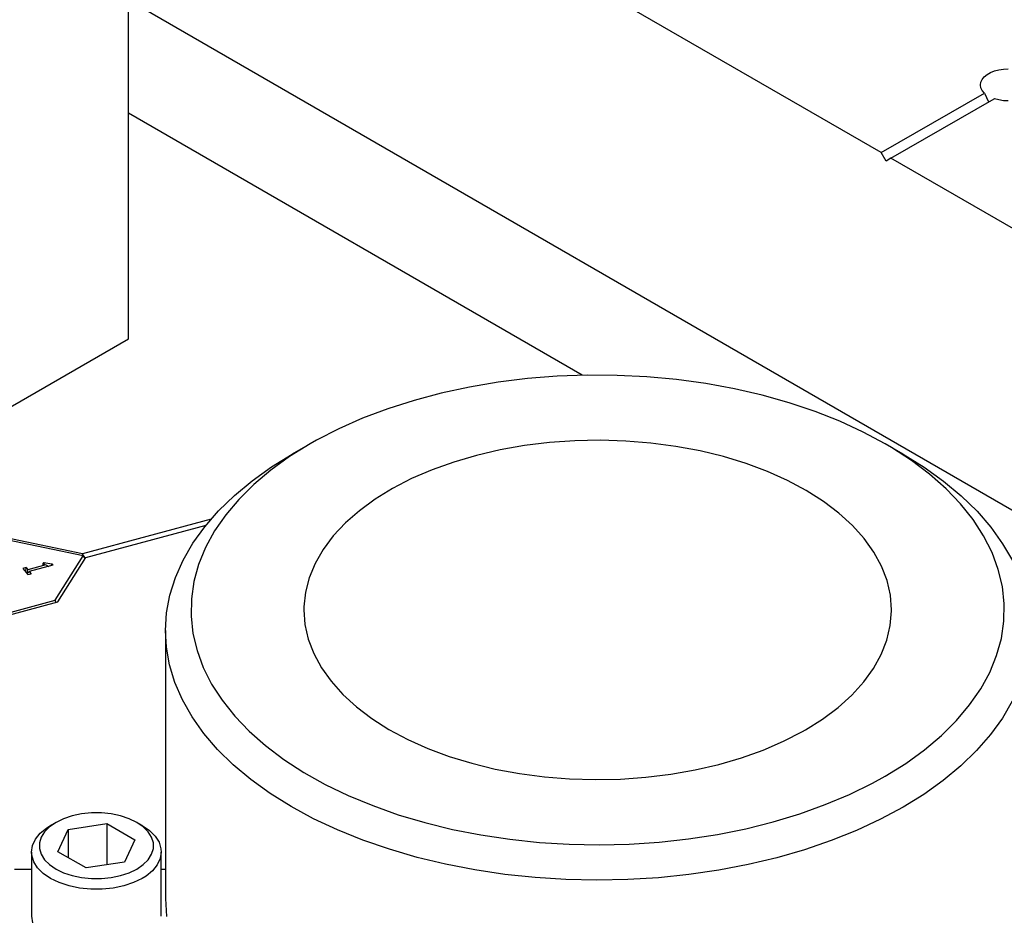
# Model space of a CAD drawing. Header units: inches. Extents: x 3 to 351, y 4 to 271.
# Tile 229 of 256: x 48.83 to 52.39, y 252.24 to 255.48. Entities that reach past the tile are written whole.
import ezdxf

# ---------------------------------------------------------------- set-up
doc = ezdxf.new("R2010")
doc.units = ezdxf.units.IN
doc.header["$LTSCALE"] = 0.5
doc.header["$MEASUREMENT"] = 0
doc.layers.add('DSS', color=7, linetype='Continuous')

msp = doc.modelspace()

# ---------------------------------------------------------------- linework, layer by layer
at = {"layer": 'DSS', "color": 9, "linetype": 'Continuous'}
for p, q in [((51.943, 255.0002), (45.0134, 259.001)), ((49.2207, 254.3266), (49.2207, 255.7555)), ((53.9936, 252.7957), (49.2207, 255.5513)), ((53.9936, 252.7957), (49.2207, 255.5513)), ((52.3257, 255.2825), (52.3381, 255.2896)), ((52.3381, 255.2896), (52.3524, 255.2954)), ((52.3524, 255.2954), (52.3683, 255.2997)), ((52.3683, 255.2997), (52.3852, 255.3023)), ((52.3852, 255.3023), (52.4027, 255.3032)), ((52.3022, 255.2452), (52.3037, 255.2552)), ((52.3037, 255.2552), (52.3082, 255.265)), ((52.3082, 255.265), (52.3156, 255.2742)), ((52.3156, 255.2742), (52.3257, 255.2825)), ((51.943, 255.0002), (52.3161, 255.2156)), ((52.3022, 255.2446), (52.3022, 255.2452)), ((52.3039, 255.2345), (52.3022, 255.2446)), ((52.3086, 255.2247), (52.3039, 255.2345)), ((52.3161, 255.2156), (52.3086, 255.2247)), ((52.3161, 255.2156), (52.3316, 255.1837)), ((51.9784, 254.9798), (52.3515, 255.1952)), ((52.3524, 255.1949), (52.3515, 255.1952)), ((52.3683, 255.1906), (52.3524, 255.1949)), ((52.3852, 255.188), (52.3683, 255.1906)), ((52.4027, 255.1871), (52.3852, 255.188)), ((50.8621, 254.1954), (49.2207, 255.1431)), ((51.9607, 254.9696), (51.943, 255.0002)), ((51.9784, 254.9798), (51.9607, 254.9696)), ((53.9936, 253.8163), (51.9784, 254.9798)), ((48.16, 253.7142), (49.2207, 254.3266))]:
    msp.add_line(p, q, dxfattribs=at)
at = {"layer": 'DSS', "color": 136, "linetype": 'Continuous'}
for p, q in [((50.664, 254.1833), (50.5579, 254.1702)), ((50.664, 254.1833), (50.5579, 254.1702)), ((50.7714, 254.1918), (50.664, 254.1833)), ((50.7714, 254.1918), (50.664, 254.1833)), ((50.8797, 254.1957), (50.7714, 254.1918)), ((50.8797, 254.1957), (50.7714, 254.1918)), ((50.9881, 254.195), (50.8797, 254.1957)), ((50.9881, 254.195), (50.8797, 254.1957)), ((51.0962, 254.1897), (50.9881, 254.195)), ((51.0962, 254.1897), (50.9881, 254.195)), ((51.2033, 254.1798), (51.0962, 254.1897)), ((51.2033, 254.1798), (51.0962, 254.1897)), ((50.4538, 254.1527), (50.3522, 254.1307)), ((50.4538, 254.1527), (50.3522, 254.1307)), ((50.5579, 254.1702), (50.4538, 254.1527)), ((50.5579, 254.1702), (50.4538, 254.1527)), ((51.3088, 254.1654), (51.2033, 254.1798)), ((51.3088, 254.1654), (51.2033, 254.1798)), ((51.4122, 254.1466), (51.3088, 254.1654)), ((51.4122, 254.1466), (51.3088, 254.1654)), ((50.3522, 254.1307), (50.2537, 254.1045)), ((50.3522, 254.1307), (50.2537, 254.1045)), ((51.513, 254.1234), (51.4122, 254.1466)), ((51.513, 254.1234), (51.4122, 254.1466)), ((51.6105, 254.0959), (51.513, 254.1234)), ((51.6105, 254.0959), (51.513, 254.1234)), ((50.2537, 254.1045), (50.1588, 254.0742)), ((50.2537, 254.1045), (50.1588, 254.0742)), ((51.7042, 254.0644), (51.6105, 254.0959)), ((51.7042, 254.0644), (51.6105, 254.0959)), ((50.1588, 254.0742), (50.068, 254.04)), ((50.1588, 254.0742), (50.068, 254.04)), ((51.7936, 254.029), (51.7042, 254.0644)), ((51.7936, 254.029), (51.7042, 254.0644)), ((50.068, 254.04), (49.9819, 254.0019)), ((50.068, 254.04), (49.9819, 254.0019)), ((51.8783, 253.9899), (51.7936, 254.029)), ((51.8783, 253.9899), (51.7936, 254.029)), ((49.9819, 254.0019), (49.9008, 253.9603)), ((49.9819, 254.0019), (49.9008, 253.9603)), ((51.9578, 253.9473), (51.8783, 253.9899)), ((51.9578, 253.9473), (51.8783, 253.9899)), ((49.8777, 253.9473), (49.8039, 253.9014)), ((49.8777, 253.9473), (49.8039, 253.9014)), ((49.8777, 253.9473), (49.8129, 253.9099)), ((49.8777, 253.9473), (49.8129, 253.9099)), ((49.9008, 253.9603), (49.8777, 253.9473)), ((49.9008, 253.9603), (49.8777, 253.9473)), ((50.6533, 253.9409), (50.5651, 253.9255)), ((50.6533, 253.9409), (50.5651, 253.9255)), ((50.7434, 253.9519), (50.6533, 253.9409)), ((50.7434, 253.9519), (50.6533, 253.9409)), ((50.8349, 253.9584), (50.7434, 253.9519)), ((50.8349, 253.9584), (50.7434, 253.9519)), ((50.9271, 253.9602), (50.8349, 253.9584)), ((50.9271, 253.9602), (50.8349, 253.9584)), ((51.0191, 253.9575), (50.9271, 253.9602)), ((51.0191, 253.9575), (50.9271, 253.9602)), ((51.1104, 253.9501), (51.0191, 253.9575)), ((51.1104, 253.9501), (51.0191, 253.9575)), ((51.2002, 253.9382), (51.1104, 253.9501)), ((51.2002, 253.9382), (51.1104, 253.9501)), ((51.2879, 253.9218), (51.2002, 253.9382)), ((51.2879, 253.9218), (51.2002, 253.9382)), ((52.0226, 253.9099), (51.9578, 253.9473)), ((52.0226, 253.9099), (51.9578, 253.9473)), ((51.9803, 253.934), (51.9578, 253.9473)), ((51.9803, 253.934), (51.9578, 253.9473)), ((52.0524, 253.8872), (51.9803, 253.934)), ((52.0524, 253.8872), (51.9803, 253.934)), ((49.8039, 253.9014), (49.7361, 253.8525)), ((49.8039, 253.9014), (49.7361, 253.8525)), ((49.7385, 253.8638), (49.8129, 253.9099)), ((49.7385, 253.8638), (49.8129, 253.9099)), ((50.4795, 253.9057), (50.3973, 253.8816)), ((50.4795, 253.9057), (50.3973, 253.8816)), ((50.5651, 253.9255), (50.4795, 253.9057)), ((50.5651, 253.9255), (50.4795, 253.9057)), ((51.3729, 253.9011), (51.2879, 253.9218)), ((51.3729, 253.9011), (51.2879, 253.9218)), ((51.4544, 253.8763), (51.3729, 253.9011)), ((51.4544, 253.8763), (51.3729, 253.9011)), ((52.0226, 253.9099), (52.0988, 253.8626)), ((52.0226, 253.9099), (52.0988, 253.8626)), ((49.6682, 253.8136), (49.7385, 253.8638)), ((49.6682, 253.8136), (49.7385, 253.8638)), ((50.3973, 253.8816), (50.319, 253.8536)), ((50.3973, 253.8816), (50.319, 253.8536)), ((51.5318, 253.8474), (51.4544, 253.8763)), ((51.5318, 253.8474), (51.4544, 253.8763)), ((52.1183, 253.8374), (52.0524, 253.8872)), ((52.1183, 253.8374), (52.0524, 253.8872)), ((52.0988, 253.8626), (52.1689, 253.8123)), ((52.0988, 253.8626), (52.1689, 253.8123)), ((49.7361, 253.8525), (49.6748, 253.8009)), ((49.7361, 253.8525), (49.6748, 253.8009)), ((50.319, 253.8536), (50.2451, 253.8217)), ((50.319, 253.8536), (50.2451, 253.8217)), ((51.6047, 253.8148), (51.5318, 253.8474)), ((51.6047, 253.8148), (51.5318, 253.8474)), ((52.1776, 253.785), (52.1183, 253.8374)), ((52.1776, 253.785), (52.1183, 253.8374)), ((49.6043, 253.7607), (49.6682, 253.8136)), ((49.6043, 253.7607), (49.6682, 253.8136)), ((49.6748, 253.8009), (49.6202, 253.7467)), ((49.6748, 253.8009), (49.6202, 253.7467)), ((50.2451, 253.8217), (50.1764, 253.7863)), ((50.2451, 253.8217), (50.1764, 253.7863)), ((51.6723, 253.7787), (51.6047, 253.8148)), ((51.6723, 253.7787), (51.6047, 253.8148)), ((52.1689, 253.8123), (52.2326, 253.7593)), ((52.1689, 253.8123), (52.2326, 253.7593)), ((49.5472, 253.7052), (49.6043, 253.7607)), ((49.5472, 253.7052), (49.6043, 253.7607)), ((50.1764, 253.7863), (50.1132, 253.7475)), ((50.1764, 253.7863), (50.1132, 253.7475)), ((51.7343, 253.7393), (51.6723, 253.7787)), ((51.7343, 253.7393), (51.6723, 253.7787)), ((52.2301, 253.7302), (52.1776, 253.785)), ((52.2301, 253.7302), (52.1776, 253.785)), ((52.2326, 253.7593), (52.2896, 253.7038)), ((52.2326, 253.7593), (52.2896, 253.7038)), ((49.6202, 253.7467), (49.5727, 253.6905)), ((49.6202, 253.7467), (49.5727, 253.6905)), ((50.1132, 253.7475), (50.0561, 253.7057)), ((50.1132, 253.7475), (50.0561, 253.7057)), ((51.7902, 253.697), (51.7343, 253.7393)), ((51.7902, 253.697), (51.7343, 253.7393)), ((52.2755, 253.6733), (52.2301, 253.7302)), ((52.2755, 253.6733), (52.2301, 253.7302)), ((49.497, 253.6475), (49.5472, 253.7052)), ((49.497, 253.6475), (49.5472, 253.7052)), ((49.5727, 253.6905), (49.5325, 253.6323)), ((49.5727, 253.6905), (49.5325, 253.6323)), ((50.0561, 253.7057), (50.0054, 253.6613)), ((50.0561, 253.7057), (50.0054, 253.6613)), ((51.8394, 253.652), (51.7902, 253.697)), ((51.8394, 253.652), (51.7902, 253.697)), ((52.2896, 253.7038), (52.3396, 253.6461)), ((52.2896, 253.7038), (52.3396, 253.6461)), ((50.0054, 253.6613), (49.9617, 253.6144)), ((50.0054, 253.6613), (49.9617, 253.6144)), ((51.8818, 253.6047), (51.8394, 253.652)), ((51.8818, 253.6047), (51.8394, 253.652)), ((52.3135, 253.6147), (52.2755, 253.6733)), ((52.3135, 253.6147), (52.2755, 253.6733)), ((49.4542, 253.5879), (49.497, 253.6475)), ((49.4542, 253.5879), (49.497, 253.6475)), ((49.5325, 253.6323), (49.4998, 253.5726)), ((49.5325, 253.6323), (49.4998, 253.5726)), ((49.9617, 253.6144), (49.9251, 253.5656)), ((49.9617, 253.6144), (49.9251, 253.5656)), ((52.3439, 253.5546), (52.3135, 253.6147)), ((52.3439, 253.5546), (52.3135, 253.6147)), ((52.3396, 253.6461), (52.3822, 253.5864)), ((52.3396, 253.6461), (52.3822, 253.5864)), ((49.4188, 253.5267), (49.4542, 253.5879)), ((49.4188, 253.5267), (49.4542, 253.5879)), ((51.9169, 253.5555), (51.8818, 253.6047)), ((51.9169, 253.5555), (51.8818, 253.6047)), ((52.3822, 253.5864), (52.4174, 253.5252)), ((52.3822, 253.5864), (52.4174, 253.5252)), ((49.4998, 253.5726), (49.4749, 253.5117)), ((49.4998, 253.5726), (49.4749, 253.5117)), ((49.9251, 253.5656), (49.896, 253.5151)), ((49.9251, 253.5656), (49.896, 253.5151)), ((51.9444, 253.5047), (51.9169, 253.5555)), ((51.9444, 253.5047), (51.9169, 253.5555)), ((52.3665, 253.4933), (52.3439, 253.5546)), ((52.3665, 253.4933), (52.3439, 253.5546)), ((49.3911, 253.4642), (49.4188, 253.5267)), ((49.3911, 253.4642), (49.4188, 253.5267)), ((49.4749, 253.5117), (49.4578, 253.4498)), ((49.4749, 253.5117), (49.4578, 253.4498)), ((49.896, 253.5151), (49.8746, 253.4633)), ((49.896, 253.5151), (49.8746, 253.4633)), ((51.9643, 253.4528), (51.9444, 253.5047)), ((51.9643, 253.4528), (51.9444, 253.5047)), ((52.3813, 253.4313), (52.3665, 253.4933)), ((52.3813, 253.4313), (52.3665, 253.4933)), ((49.3712, 253.4006), (49.3911, 253.4642)), ((49.3712, 253.4006), (49.3911, 253.4642)), ((49.4578, 253.4498), (49.4486, 253.3874)), ((49.4578, 253.4498), (49.4486, 253.3874)), ((49.8746, 253.4633), (49.861, 253.4107)), ((49.8746, 253.4633), (49.861, 253.4107)), ((51.9762, 253.4), (51.9643, 253.4528)), ((51.9762, 253.4), (51.9643, 253.4528)), ((49.3592, 253.3365), (49.3712, 253.4006)), ((49.3592, 253.3365), (49.3712, 253.4006)), ((49.861, 253.4107), (49.8554, 253.3576)), ((49.861, 253.4107), (49.8554, 253.3576)), ((51.9802, 253.3468), (51.9762, 253.4)), ((51.9802, 253.3468), (51.9762, 253.4)), ((52.3881, 253.3688), (52.3813, 253.4313)), ((52.3881, 253.3688), (52.3813, 253.4313)), ((49.4486, 253.3874), (49.4474, 253.3248)), ((49.4486, 253.3874), (49.4474, 253.3248)), ((52.3869, 253.3062), (52.3881, 253.3688)), ((52.3869, 253.3062), (52.3881, 253.3688)), ((49.3552, 253.272), (49.3592, 253.3365)), ((49.3552, 253.272), (49.3592, 253.3365)), ((49.8554, 253.3576), (49.8552, 253.3468)), ((49.8554, 253.3576), (49.8552, 253.3468)), ((49.8552, 253.3468), (49.8592, 253.2937)), ((49.8552, 253.3468), (49.8592, 253.2937)), ((51.9758, 253.291), (51.9802, 253.3441)), ((51.9758, 253.291), (51.9802, 253.3441)), ((51.9802, 253.3441), (51.9802, 253.3468)), ((51.9802, 253.3441), (51.9802, 253.3468)), ((49.4474, 253.3248), (49.4542, 253.2623)), ((49.4474, 253.3248), (49.4542, 253.2623)), ((49.8592, 253.2937), (49.8712, 253.2409)), ((49.8592, 253.2937), (49.8712, 253.2409)), ((52.3777, 253.2438), (52.3869, 253.3062)), ((52.3777, 253.2438), (52.3869, 253.3062)), ((49.3552, 253.272), (49.3552, 252.3033)), ((49.3552, 253.272), (49.3552, 252.3033)), ((49.3587, 253.2122), (49.3552, 253.272)), ((49.3587, 253.2122), (49.3552, 253.272)), ((49.4542, 253.2623), (49.469, 253.2003)), ((49.4542, 253.2623), (49.469, 253.2003)), ((51.9635, 253.2382), (51.9758, 253.291)), ((51.9635, 253.2382), (51.9758, 253.291)), ((49.8712, 253.2409), (49.891, 253.1889)), ((49.8712, 253.2409), (49.891, 253.1889)), ((51.9432, 253.1863), (51.9635, 253.2382)), ((51.9432, 253.1863), (51.9635, 253.2382)), ((52.3606, 253.182), (52.3777, 253.2438)), ((52.3606, 253.182), (52.3777, 253.2438)), ((49.3701, 253.148), (49.3587, 253.2122)), ((49.3701, 253.148), (49.3587, 253.2122)), ((49.469, 253.2003), (49.4916, 253.1391)), ((49.469, 253.2003), (49.4916, 253.1391)), ((49.891, 253.1889), (49.9186, 253.1381)), ((49.891, 253.1889), (49.9186, 253.1381)), ((51.9153, 253.1356), (51.9432, 253.1863)), ((51.9153, 253.1356), (51.9432, 253.1863)), ((52.3356, 253.121), (52.3606, 253.182)), ((52.3356, 253.121), (52.3606, 253.182)), ((49.3894, 253.0844), (49.3701, 253.148)), ((49.3894, 253.0844), (49.3701, 253.148)), ((49.4916, 253.1391), (49.522, 253.0789)), ((49.4916, 253.1391), (49.522, 253.0789)), ((49.9186, 253.1381), (49.9537, 253.0889)), ((49.9186, 253.1381), (49.9537, 253.0889)), ((51.8798, 253.0865), (51.9153, 253.1356)), ((51.8798, 253.0865), (51.9153, 253.1356)), ((52.303, 253.0613), (52.3356, 253.121)), ((52.303, 253.0613), (52.3356, 253.121)), ((49.4165, 253.0218), (49.3894, 253.0844)), ((49.4165, 253.0218), (49.3894, 253.0844)), ((49.9537, 253.0889), (49.996, 253.0417)), ((49.9537, 253.0889), (49.996, 253.0417)), ((51.8371, 253.0393), (51.8798, 253.0865)), ((51.8371, 253.0393), (51.8798, 253.0865)), ((49.522, 253.0789), (49.56, 253.0203)), ((49.522, 253.0789), (49.56, 253.0203)), ((52.2627, 253.0032), (52.303, 253.0613)), ((52.2627, 253.0032), (52.303, 253.0613)), ((49.4513, 252.9605), (49.4165, 253.0218)), ((49.4513, 252.9605), (49.4165, 253.0218)), ((49.56, 253.0203), (49.6053, 252.9634)), ((49.56, 253.0203), (49.6053, 252.9634)), ((49.996, 253.0417), (50.0453, 252.9967)), ((49.996, 253.0417), (50.0453, 252.9967)), ((51.7875, 252.9945), (51.8371, 253.0393)), ((51.7875, 252.9945), (51.8371, 253.0393)), ((52.4167, 253.0173), (52.3813, 252.9561)), ((52.4167, 253.0173), (52.3813, 252.9561)), ((50.0453, 252.9967), (50.1012, 252.9544)), ((50.0453, 252.9967), (50.1012, 252.9544)), ((51.7313, 252.9523), (51.7875, 252.9945)), ((51.7313, 252.9523), (51.7875, 252.9945)), ((52.2152, 252.9469), (52.2627, 253.0032)), ((52.2152, 252.9469), (52.2627, 253.0032)), ((49.4937, 252.9007), (49.4513, 252.9605)), ((49.4937, 252.9007), (49.4513, 252.9605)), ((49.6053, 252.9634), (49.6578, 252.9086)), ((49.6053, 252.9634), (49.6578, 252.9086)), ((50.1012, 252.9544), (50.1631, 252.915)), ((50.1012, 252.9544), (50.1631, 252.915)), ((51.669, 252.9131), (51.7313, 252.9523)), ((51.669, 252.9131), (51.7313, 252.9523)), ((52.1607, 252.8928), (52.2152, 252.9469)), ((52.1607, 252.8928), (52.2152, 252.9469)), ((52.3813, 252.9561), (52.3384, 252.8965)), ((52.3813, 252.9561), (52.3384, 252.8965)), ((49.6578, 252.9086), (49.7172, 252.8562)), ((49.6578, 252.9086), (49.7172, 252.8562)), ((50.1631, 252.915), (50.2308, 252.8788)), ((50.1631, 252.915), (50.2308, 252.8788)), ((51.5903, 252.872), (51.6591, 252.9074)), ((51.5903, 252.872), (51.6591, 252.9074)), ((51.6591, 252.9074), (51.669, 252.9131)), ((51.6591, 252.9074), (51.669, 252.9131)), ((49.5433, 252.8429), (49.4937, 252.9007)), ((49.5433, 252.8429), (49.4937, 252.9007)), ((50.2308, 252.8788), (50.3036, 252.8462)), ((50.2308, 252.8788), (50.3036, 252.8462)), ((51.5165, 252.8401), (51.5903, 252.872)), ((51.5165, 252.8401), (51.5903, 252.872)), ((52.0993, 252.8411), (52.1607, 252.8928)), ((52.0993, 252.8411), (52.1607, 252.8928)), ((52.3384, 252.8965), (52.2883, 252.8388)), ((52.3384, 252.8965), (52.2883, 252.8388)), ((49.5999, 252.7873), (49.5433, 252.8429)), ((49.5999, 252.7873), (49.5433, 252.8429)), ((49.7172, 252.8562), (49.7831, 252.8065)), ((49.7172, 252.8562), (49.7831, 252.8065)), ((50.3036, 252.8462), (50.3811, 252.8174)), ((50.3036, 252.8462), (50.3811, 252.8174)), ((51.4382, 252.812), (51.5165, 252.8401)), ((51.4382, 252.812), (51.5165, 252.8401)), ((52.0316, 252.7922), (52.0993, 252.8411)), ((52.0316, 252.7922), (52.0993, 252.8411)), ((52.2883, 252.8388), (52.2311, 252.7833)), ((52.2883, 252.8388), (52.2311, 252.7833)), ((49.7831, 252.8065), (49.8551, 252.7597)), ((49.7831, 252.8065), (49.8551, 252.7597)), ((50.3811, 252.8174), (50.4626, 252.7925)), ((50.3811, 252.8174), (50.4626, 252.7925)), ((51.3559, 252.788), (51.4382, 252.812)), ((51.3559, 252.788), (51.4382, 252.812)), ((49.6633, 252.7341), (49.5999, 252.7873)), ((49.6633, 252.7341), (49.5999, 252.7873)), ((49.8551, 252.7597), (49.933, 252.7161)), ((49.8551, 252.7597), (49.933, 252.7161)), ((50.4626, 252.7925), (50.5475, 252.7718)), ((50.4626, 252.7925), (50.5475, 252.7718)), ((50.5475, 252.7718), (50.6352, 252.7555)), ((50.5475, 252.7718), (50.6352, 252.7555)), ((51.1822, 252.7527), (51.2704, 252.7682)), ((51.1822, 252.7527), (51.2704, 252.7682)), ((51.2704, 252.7682), (51.3559, 252.788)), ((51.2704, 252.7682), (51.3559, 252.788)), ((51.9578, 252.7464), (52.0316, 252.7922)), ((51.9578, 252.7464), (52.0316, 252.7922)), ((52.2311, 252.7833), (52.1672, 252.7303)), ((52.2311, 252.7833), (52.1672, 252.7303)), ((49.7332, 252.6837), (49.6633, 252.7341)), ((49.7332, 252.6837), (49.6633, 252.7341)), ((50.6352, 252.7555), (50.7251, 252.7436)), ((50.6352, 252.7555), (50.7251, 252.7436)), ((50.7251, 252.7436), (50.8164, 252.7362)), ((50.7251, 252.7436), (50.8164, 252.7362)), ((50.8164, 252.7362), (50.9084, 252.7334)), ((50.8164, 252.7362), (50.9084, 252.7334)), ((50.9084, 252.7334), (51.0005, 252.7353)), ((50.9084, 252.7334), (51.0005, 252.7353)), ((51.0005, 252.7353), (51.092, 252.7417)), ((51.0005, 252.7353), (51.092, 252.7417)), ((51.092, 252.7417), (51.1822, 252.7527)), ((51.092, 252.7417), (51.1822, 252.7527)), ((51.9111, 252.7206), (51.9578, 252.7464)), ((51.9111, 252.7206), (51.9578, 252.7464)), ((52.1672, 252.7303), (52.097, 252.6801)), ((52.1672, 252.7303), (52.097, 252.6801)), ((49.933, 252.7161), (50.0161, 252.6759)), ((49.933, 252.7161), (50.0161, 252.6759)), ((51.8285, 252.68), (51.9111, 252.7206)), ((51.8285, 252.68), (51.9111, 252.7206)), ((49.809, 252.6363), (49.7332, 252.6837)), ((49.809, 252.6363), (49.7332, 252.6837)), ((50.0161, 252.6759), (50.1042, 252.6394)), ((50.0161, 252.6759), (50.1042, 252.6394)), ((51.7409, 252.6431), (51.8285, 252.68)), ((51.7409, 252.6431), (51.8285, 252.68)), ((52.097, 252.6801), (52.0226, 252.6341)), ((52.097, 252.6801), (52.0226, 252.6341)), ((49.8906, 252.5922), (49.809, 252.6363)), ((49.8906, 252.5922), (49.809, 252.6363)), ((50.1042, 252.6394), (50.1967, 252.6067)), ((50.1042, 252.6394), (50.1967, 252.6067)), ((51.6489, 252.61), (51.7409, 252.6431)), ((51.6489, 252.61), (51.7409, 252.6431)), ((52.0226, 252.6341), (51.9408, 252.5901)), ((52.0226, 252.6341), (51.9408, 252.5901)), ((49.9774, 252.5515), (49.8906, 252.5922)), ((49.9774, 252.5515), (49.8906, 252.5922)), ((50.1967, 252.6067), (50.2932, 252.578)), ((50.1967, 252.6067), (50.2932, 252.578)), ((51.4534, 252.556), (51.5528, 252.5809)), ((51.4534, 252.556), (51.5528, 252.5809)), ((51.5528, 252.5809), (51.6489, 252.61)), ((51.5528, 252.5809), (51.6489, 252.61)), ((51.9408, 252.5901), (51.8537, 252.5496)), ((51.9408, 252.5901), (51.8537, 252.5496)), ((50.069, 252.5146), (49.9774, 252.5515)), ((50.069, 252.5146), (49.9774, 252.5515)), ((50.2932, 252.578), (50.393, 252.5535)), ((50.2932, 252.578), (50.393, 252.5535)), ((50.393, 252.5535), (50.4957, 252.5334)), ((50.393, 252.5535), (50.4957, 252.5334)), ((51.351, 252.5353), (51.4534, 252.556)), ((51.351, 252.5353), (51.4534, 252.556)), ((51.8537, 252.5496), (51.7619, 252.5129)), ((51.8537, 252.5496), (51.7619, 252.5129)), ((50.165, 252.4815), (50.069, 252.5146)), ((50.165, 252.4815), (50.069, 252.5146)), ((50.4957, 252.5334), (50.6006, 252.5176)), ((50.4957, 252.5334), (50.6006, 252.5176)), ((50.6006, 252.5176), (50.7073, 252.5064)), ((50.6006, 252.5176), (50.7073, 252.5064)), ((51.1397, 252.5074), (51.2462, 252.5191)), ((51.1397, 252.5074), (51.2462, 252.5191)), ((51.2462, 252.5191), (51.351, 252.5353)), ((51.2462, 252.5191), (51.351, 252.5353)), ((51.7619, 252.5129), (51.6657, 252.4799)), ((51.7619, 252.5129), (51.6657, 252.4799)), ((50.2648, 252.4524), (50.165, 252.4815)), ((50.2648, 252.4524), (50.165, 252.4815)), ((50.7073, 252.5064), (50.8152, 252.4997)), ((50.7073, 252.5064), (50.8152, 252.4997)), ((50.8152, 252.4997), (50.9236, 252.4977)), ((50.8152, 252.4997), (50.9236, 252.4977)), ((50.9236, 252.4977), (51.0319, 252.5002)), ((50.9236, 252.4977), (51.0319, 252.5002)), ((51.0319, 252.5002), (51.1397, 252.5074)), ((51.0319, 252.5002), (51.1397, 252.5074)), ((51.6657, 252.4799), (51.5657, 252.4511)), ((51.6657, 252.4799), (51.5657, 252.4511)), ((50.368, 252.4276), (50.2648, 252.4524)), ((50.368, 252.4276), (50.2648, 252.4524)), ((51.5657, 252.4511), (51.4624, 252.4265)), ((51.5657, 252.4511), (51.4624, 252.4265)), ((50.474, 252.407), (50.368, 252.4276)), ((50.474, 252.407), (50.368, 252.4276)), ((50.5822, 252.3909), (50.474, 252.407)), ((50.5822, 252.3909), (50.474, 252.407)), ((51.3563, 252.4061), (51.2479, 252.3903)), ((51.3563, 252.4061), (51.2479, 252.3903)), ((51.4624, 252.4265), (51.3563, 252.4061)), ((51.4624, 252.4265), (51.3563, 252.4061)), ((50.6922, 252.3793), (50.5822, 252.3909)), ((50.6922, 252.3793), (50.5822, 252.3909)), ((50.8033, 252.3723), (50.6922, 252.3793)), ((50.8033, 252.3723), (50.6922, 252.3793)), ((50.915, 252.3699), (50.8033, 252.3723)), ((50.915, 252.3699), (50.8033, 252.3723)), ((51.0267, 252.3721), (50.915, 252.3699)), ((51.0267, 252.3721), (50.915, 252.3699)), ((51.1379, 252.3789), (51.0267, 252.3721)), ((51.1379, 252.3789), (51.0267, 252.3721)), ((51.2479, 252.3903), (51.1379, 252.3789)), ((51.2479, 252.3903), (51.1379, 252.3789)), ((49.3552, 252.3033), (49.3592, 252.2388)), ((49.3552, 252.3033), (49.3592, 252.2388))]:
    msp.add_line(p, q, dxfattribs=at)
at = {"layer": 'DSS', "color": 254, "linetype": 'Continuous'}
for p, q in [((49.5197, 253.6748), (49.0555, 253.5498)), ((49.0665, 253.5362), (49.5018, 253.6534)), ((49.0555, 253.5498), (48.779, 253.6079)), ((49.0572, 253.542), (48.7796, 253.6004)), ((48.9562, 253.3817), (49.0572, 253.542)), ((49.0649, 253.5337), (49.0555, 253.5498)), ((49.0649, 253.5337), (49.0572, 253.542)), ((48.9219, 253.5096), (48.8572, 253.4922)), ((48.9475, 253.5084), (48.8625, 253.4856)), ((48.9146, 253.5188), (48.9105, 253.5119)), ((48.9105, 253.5119), (48.9219, 253.5096)), ((48.9146, 253.5188), (48.9436, 253.5132)), ((48.917, 253.5106), (48.9146, 253.5188)), ((48.9219, 253.5096), (48.9326, 253.5044)), ((48.9436, 253.5132), (48.9412, 253.5067)), ((48.9436, 253.5132), (48.9475, 253.5084)), ((48.9659, 253.3766), (49.0665, 253.5362)), ((48.8509, 253.5), (48.8394, 253.4969)), ((48.8394, 253.4969), (48.8573, 253.4747)), ((48.8509, 253.5), (48.8479, 253.4864)), ((48.8509, 253.5), (48.8572, 253.4922)), ((48.8541, 253.4786), (48.8572, 253.4922)), ((48.8542, 253.4785), (48.8625, 253.4856)), ((48.8573, 253.4747), (48.8688, 253.4778)), ((48.8625, 253.4856), (48.8688, 253.4778)), ((48.7356, 253.3146), (48.9659, 253.3766)), ((48.757, 253.3281), (48.9562, 253.3817)), ((48.9588, 253.3747), (48.9562, 253.3817))]:
    msp.add_line(p, q, dxfattribs=at)
at = {"layer": 'DSS', "color": 132, "linetype": 'Continuous'}
for p, q in [((48.9867, 252.5921), (48.9591, 252.5788)), ((48.9867, 252.5921), (48.9591, 252.5788)), ((49.0179, 252.6025), (48.9867, 252.5921)), ((49.0179, 252.6025), (48.9867, 252.5921)), ((49.0518, 252.6096), (49.0179, 252.6025)), ((49.0518, 252.6096), (49.0179, 252.6025)), ((49.0872, 252.6132), (49.0518, 252.6096)), ((49.0872, 252.6132), (49.0518, 252.6096)), ((49.1232, 252.6132), (49.0872, 252.6132)), ((49.1232, 252.6132), (49.0872, 252.6132)), ((49.1587, 252.6096), (49.1232, 252.6132)), ((49.1587, 252.6096), (49.1232, 252.6132)), ((49.1926, 252.6025), (49.1587, 252.6096)), ((49.1926, 252.6025), (49.1587, 252.6096)), ((49.2237, 252.5921), (49.1926, 252.6025)), ((49.2237, 252.5921), (49.1926, 252.6025)), ((49.2513, 252.5787), (49.2237, 252.5921)), ((49.2513, 252.5787), (49.2237, 252.5921)), ((48.9023, 252.5394), (48.9257, 252.5587)), ((48.9023, 252.5394), (48.9257, 252.5587)), ((48.936, 252.5628), (48.918, 252.5448)), ((48.936, 252.5628), (48.918, 252.5448)), ((48.9257, 252.5587), (48.9395, 252.5674)), ((48.9257, 252.5587), (48.9395, 252.5674)), ((48.9591, 252.5787), (48.936, 252.5628)), ((48.9591, 252.5787), (48.936, 252.5628)), ((48.9591, 252.5787), (48.9395, 252.5674)), ((48.9591, 252.5787), (48.9395, 252.5674)), ((48.9591, 252.5788), (48.9591, 252.5787)), ((48.9591, 252.5788), (48.9591, 252.5787)), ((48.9658, 252.4728), (49.0032, 252.5533)), ((48.9658, 252.4728), (49.0032, 252.5533)), ((49.0032, 252.5533), (49.1426, 252.5749)), ((49.0032, 252.5533), (49.1426, 252.5749)), ((49.0032, 252.5533), (49.0032, 252.4513)), ((49.0032, 252.5533), (49.0032, 252.4513)), ((49.1426, 252.5749), (49.2447, 252.516)), ((49.1426, 252.5749), (49.1426, 252.4255)), ((49.1426, 252.5749), (49.2447, 252.516)), ((49.1426, 252.5749), (49.1426, 252.4255)), ((49.271, 252.5674), (49.2513, 252.5787)), ((49.271, 252.5674), (49.2513, 252.5787)), ((49.2745, 252.5628), (49.2513, 252.5787)), ((49.2745, 252.5628), (49.2513, 252.5787)), ((49.271, 252.5674), (49.2972, 252.5494)), ((49.271, 252.5674), (49.2972, 252.5494)), ((49.2925, 252.5448), (49.2745, 252.5628)), ((49.2925, 252.5448), (49.2745, 252.5628)), ((49.2972, 252.5494), (49.3176, 252.5289)), ((49.2972, 252.5494), (49.3176, 252.5289)), ((48.8744, 252.4952), (48.885, 252.518)), ((48.8744, 252.4952), (48.885, 252.518)), ((48.885, 252.518), (48.9023, 252.5394)), ((48.885, 252.518), (48.9023, 252.5394)), ((48.9056, 252.5253), (48.8994, 252.5048)), ((48.9056, 252.5253), (48.8994, 252.5048)), ((48.918, 252.5448), (48.9056, 252.5253)), ((48.918, 252.5448), (48.9056, 252.5253)), ((49.2447, 252.516), (49.2073, 252.4355)), ((49.2447, 252.516), (49.2073, 252.4355)), ((49.3048, 252.5253), (49.2925, 252.5448)), ((49.3048, 252.5253), (49.2925, 252.5448)), ((49.3111, 252.5048), (49.3048, 252.5253)), ((49.3111, 252.5048), (49.3048, 252.5253)), ((49.3176, 252.5289), (49.3316, 252.5068)), ((49.3176, 252.5289), (49.3316, 252.5068)), ((48.8709, 252.4717), (48.8744, 252.4952)), ((48.8709, 252.4717), (48.8744, 252.4952)), ((48.8994, 252.5048), (48.8994, 252.484)), ((48.8994, 252.5048), (48.8994, 252.484)), ((48.8994, 252.484), (48.9056, 252.4635)), ((48.8994, 252.484), (48.9056, 252.4635)), ((49.3048, 252.4635), (49.3111, 252.484)), ((49.3048, 252.4635), (49.3111, 252.484)), ((49.3111, 252.484), (49.3111, 252.5048)), ((49.3111, 252.484), (49.3111, 252.5048)), ((49.3316, 252.5068), (49.3387, 252.4835)), ((49.3316, 252.5068), (49.3387, 252.4835)), ((49.3387, 252.4835), (49.3396, 252.4717)), ((49.3387, 252.4835), (49.3396, 252.4717)), ((48.8709, 252.4717), (48.8709, 252.2392)), ((48.8709, 252.4717), (48.8709, 252.2392)), ((48.8717, 252.4599), (48.8709, 252.4717)), ((48.8717, 252.4599), (48.8709, 252.4717)), ((48.8788, 252.4367), (48.8717, 252.4599)), ((48.8788, 252.4367), (48.8717, 252.4599)), ((48.9056, 252.4635), (48.918, 252.444)), ((48.9056, 252.4635), (48.918, 252.444)), ((48.918, 252.444), (48.936, 252.426)), ((48.918, 252.444), (48.936, 252.426)), ((49.0679, 252.4139), (48.9658, 252.4728)), ((49.0679, 252.4139), (48.9658, 252.4728)), ((49.2745, 252.426), (49.2925, 252.444)), ((49.2745, 252.426), (49.2925, 252.444)), ((49.2925, 252.444), (49.3048, 252.4635)), ((49.2925, 252.444), (49.3048, 252.4635)), ((49.336, 252.4482), (49.3255, 252.4255)), ((49.336, 252.4482), (49.3255, 252.4255)), ((49.3396, 252.4717), (49.336, 252.4482)), ((49.3396, 252.4717), (49.336, 252.4482)), ((49.3396, 252.2392), (49.3396, 252.4717)), ((49.3396, 252.2392), (49.3396, 252.4717)), ((48.8928, 252.4146), (48.8788, 252.4367)), ((48.8928, 252.4146), (48.8788, 252.4367)), ((48.9132, 252.3941), (48.8928, 252.4146)), ((48.9132, 252.3941), (48.8928, 252.4146)), ((48.936, 252.426), (48.9591, 252.41)), ((48.936, 252.426), (48.9591, 252.41)), ((48.9591, 252.41), (48.9867, 252.3967)), ((48.9591, 252.41), (48.9867, 252.3967)), ((49.2073, 252.4355), (49.0679, 252.4139)), ((49.2073, 252.4355), (49.0679, 252.4139)), ((49.2237, 252.3967), (49.2513, 252.41)), ((49.2237, 252.3967), (49.2513, 252.41)), ((49.2513, 252.41), (49.2745, 252.426)), ((49.2513, 252.41), (49.2745, 252.426)), ((49.3082, 252.4041), (49.2848, 252.3848)), ((49.3082, 252.4041), (49.2848, 252.3848)), ((49.3255, 252.4255), (49.3082, 252.4041)), ((49.3255, 252.4255), (49.3082, 252.4041)), ((48.9395, 252.3761), (48.9132, 252.3941)), ((48.9395, 252.3761), (48.9132, 252.3941)), ((48.9708, 252.3609), (48.9395, 252.3761)), ((48.9708, 252.3609), (48.9395, 252.3761)), ((48.9867, 252.3967), (49.0179, 252.3863)), ((48.9867, 252.3967), (49.0179, 252.3863)), ((49.0179, 252.3863), (49.0518, 252.3792)), ((49.0179, 252.3863), (49.0518, 252.3792)), ((49.0518, 252.3792), (49.0872, 252.3756)), ((49.0518, 252.3792), (49.0872, 252.3756)), ((49.0872, 252.3756), (49.1232, 252.3756)), ((49.0872, 252.3756), (49.1232, 252.3756)), ((49.1232, 252.3756), (49.1587, 252.3792)), ((49.1232, 252.3756), (49.1587, 252.3792)), ((49.1587, 252.3792), (49.1926, 252.3863)), ((49.1587, 252.3792), (49.1926, 252.3863)), ((49.1926, 252.3863), (49.2237, 252.3967)), ((49.1926, 252.3863), (49.2237, 252.3967)), ((49.271, 252.3761), (49.2397, 252.3609)), ((49.271, 252.3761), (49.2397, 252.3609)), ((49.2848, 252.3848), (49.271, 252.3761)), ((49.2848, 252.3848), (49.271, 252.3761)), ((49.0062, 252.3491), (48.9708, 252.3609)), ((49.0062, 252.3491), (48.9708, 252.3609)), ((49.0446, 252.341), (49.0062, 252.3491)), ((49.0446, 252.341), (49.0062, 252.3491)), ((49.0848, 252.3369), (49.0446, 252.341)), ((49.0848, 252.3369), (49.0446, 252.341)), ((49.1257, 252.3369), (49.0848, 252.3369)), ((49.1257, 252.3369), (49.0848, 252.3369)), ((49.1659, 252.341), (49.1257, 252.3369)), ((49.1659, 252.341), (49.1257, 252.3369)), ((49.2043, 252.3491), (49.1659, 252.341)), ((49.2043, 252.3491), (49.1659, 252.341)), ((49.2397, 252.3609), (49.2043, 252.3491)), ((49.2397, 252.3609), (49.2043, 252.3491)), ((48.8709, 252.2392), (48.8744, 252.2157)), ((48.8709, 252.2392), (48.8744, 252.2157))]:
    msp.add_line(p, q, dxfattribs=at)
at = {"layer": 'DSS', "color": 2, "linetype": 'Continuous'}
for p, q in [((48.809, 252.4097), (48.8709, 252.4097)), ((48.809, 252.4097), (48.8709, 252.4097)), ((49.3396, 252.4097), (49.3552, 252.4097)), ((49.3396, 252.4097), (49.3552, 252.4097))]:
    msp.add_line(p, q, dxfattribs=at)

doc.saveas('drawing.dxf')
